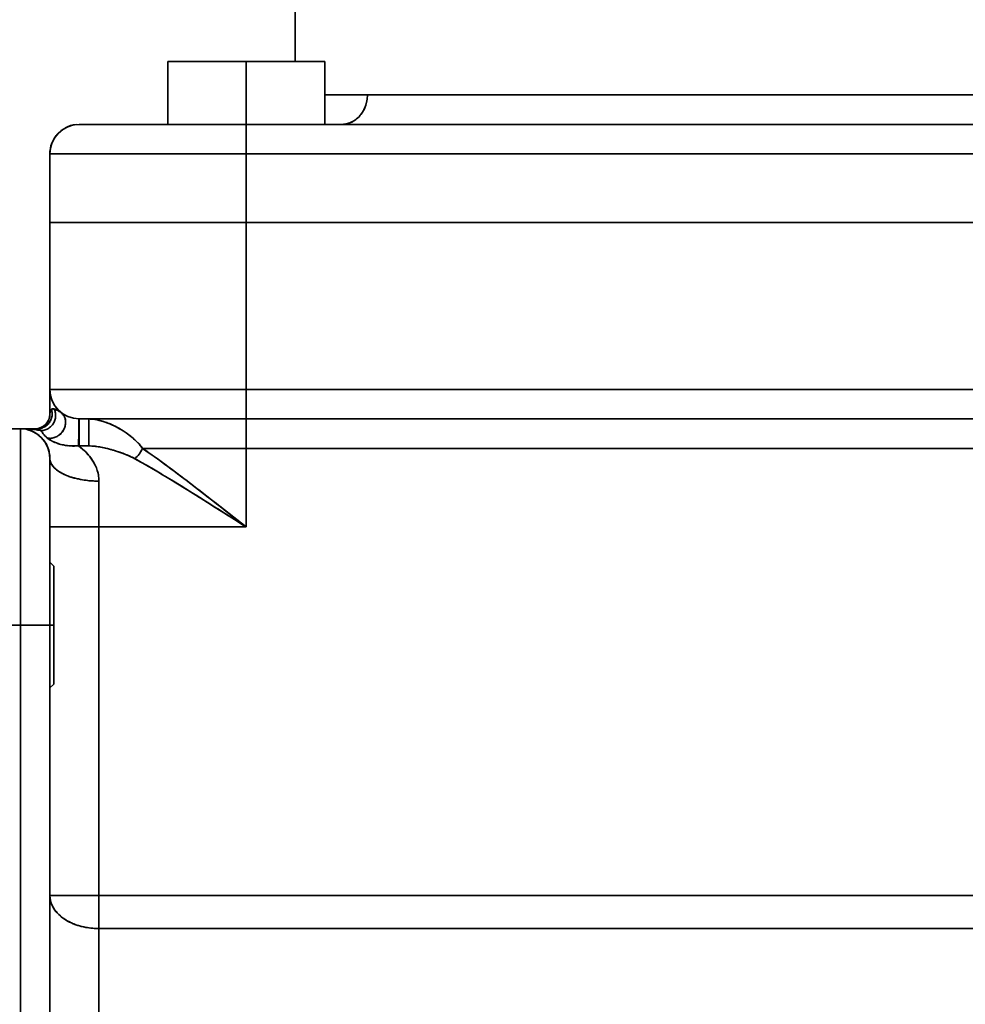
# Model space of a CAD drawing. Header units: inches. Extents: x 4160 to 5883, y 336 to 2169.
# Tile 6 of 28: x 4267 to 4363, y 1173 to 1273. Entities that reach past the tile are written whole.
import ezdxf

# ---------------------------------------------------------------- set-up
doc = ezdxf.new("R2010")
doc.units = ezdxf.units.IN
doc.header["$MEASUREMENT"] = 0

msp = doc.modelspace()

# ---------------------------------------------------------------- linework, layer by layer
at = {"color": 7, "lineweight": 35}
for p, q in [((4294.6, 1268.67), (4294.6, 1325.35)), ((4294.6, 1325.35), (4294.6, 1268.67)), ((4301.94, 1265.27), (4414.6, 1265.27)), ((4301.94, 1265.27), (4383.36, 1265.27)), ((4289.6, 1262.27), (4439.6, 1262.27)), ((4289.6, 1262.27), (4439.6, 1262.27)), ((4289.6, 1259.27), (4269.6, 1259.27)), ((4289.6, 1259.27), (4269.6, 1259.27)), ((4289.6, 1259.27), (4439.6, 1259.27)), ((4439.6, 1259.27), (4289.6, 1259.27)), ((4289.6, 1252.27), (4269.6, 1252.27)), ((4289.6, 1252.27), (4439.6, 1252.27)), ((4289.6, 1252.27), (4439.6, 1252.27)), ((4289.6, 1252.27), (4439.6, 1252.27)), ((4289.6, 1252.27), (4439.6, 1252.27)), ((4289.6, 1235.27), (4269.6, 1235.27)), ((4269.6, 1235.27), (4289.6, 1235.27)), ((4439.6, 1235.27), (4289.6, 1235.27)), ((4439.6, 1235.27), (4289.6, 1235.27)), ((4289.6, 1232.27), (4439.6, 1232.27)), ((4439.6, 1232.27), (4289.6, 1232.27)), ((4266.6, 1211.27), (4266.6, 1231.27)), ((4266.6, 1211.27), (4266.6, 1231.27)), ((4289.6, 1229.27), (4409.6, 1229.27)), ((4289.6, 1229.27), (4409.6, 1229.27)), ((4274.6, 1221.27), (4274.6, 1183.73)), ((4274.6, 1183.73), (4274.6, 1221.27)), ((4266.6, 1211.27), (4266.6, 1001.27)), ((4266.6, 1001.27), (4266.6, 1211.27)), ((4269.6, 1001.27), (4269.6, 1211.27)), ((4269.6, 1001.27), (4269.6, 1211.27)), ((4409.6, 1183.73), (4274.6, 1183.73)), ((4274.6, 1183.73), (4409.6, 1183.73)), ((4409.6, 1180.36), (4274.6, 1180.36)), ((4274.6, 1180.36), (4274.6, 1106.27)), ((4274.6, 1180.36), (4274.6, 1106.27)), ((4409.6, 1180.36), (4274.6, 1180.36))]:
    msp.add_line(p, q, dxfattribs=at)
at = {"color": 7, "lineweight": 35, "ltscale": 0.2}
for p, q in [((4281.6, 1268.67), (4289.6, 1268.67)), ((4289.6, 1268.67), (4281.6, 1268.67)), ((4281.6, 1268.67), (4289.6, 1268.67)), ((4281.6, 1268.67), (4289.6, 1268.67)), ((4289.6, 1268.67), (4281.6, 1268.67)), ((4289.6, 1268.67), (4297.6, 1268.67)), ((4297.6, 1268.67), (4289.6, 1268.67)), ((4289.6, 1268.67), (4297.6, 1268.67)), ((4289.6, 1262.27), (4297.6, 1262.27)), ((4289.6, 1262.27), (4297.6, 1262.27)), ((4289.6, 1229.27), (4289.6, 1221.27)), ((4289.6, 1221.27), (4289.6, 1229.27))]:
    msp.add_line(p, q, dxfattribs=at)
at = {"color": 7, "lineweight": 35, "ltscale": 0.160001}
for p, q in [((4281.6, 1262.27), (4281.6, 1268.67)), ((4281.6, 1268.67), (4281.6, 1262.27)), ((4281.6, 1262.27), (4281.6, 1268.67)), ((4281.6, 1262.27), (4281.6, 1268.67)), ((4281.6, 1268.67), (4281.6, 1262.27)), ((4289.6, 1268.67), (4289.6, 1262.27)), ((4289.6, 1262.27), (4289.6, 1268.67)), ((4297.6, 1262.27), (4297.6, 1268.67)), ((4297.6, 1268.67), (4297.6, 1262.27))]:
    msp.add_line(p, q, dxfattribs=at)
at = {"color": 7, "lineweight": 35, "ltscale": 0.125006}
for p, q in [((4294.6, 1268.67), (4289.6, 1268.67)), ((4289.6, 1268.67), (4294.6, 1268.67))]:
    msp.add_line(p, q, dxfattribs=at)
at = {"color": 7, "lineweight": 35, "ltscale": 0.108651}
msp.add_line((4297.6, 1265.27), (4301.94, 1265.27), dxfattribs=at)
at = {"color": 7, "lineweight": 35, "ltscale": 0.10863}
msp.add_line((4301.94, 1265.27), (4297.6, 1265.27), dxfattribs=at)
at = {"color": 7, "lineweight": 35, "ltscale": 0.425127}
msp.add_line((4272.59, 1262.27), (4289.6, 1262.27), dxfattribs=at)
at = {"color": 7, "lineweight": 35, "ltscale": 0.010137}
msp.add_line((4272.92, 1262.27), (4273.33, 1262.27), dxfattribs=at)
at = {"color": 7, "lineweight": 35, "ltscale": 0.031888}
msp.add_line((4273.33, 1262.27), (4274.61, 1262.27), dxfattribs=at)
at = {"color": 7, "lineweight": 35, "ltscale": 0.018762}
msp.add_line((4274.21, 1262.27), (4274.96, 1262.27), dxfattribs=at)
at = {"color": 7, "lineweight": 35, "ltscale": 0.011029}
msp.add_line((4274.77, 1262.27), (4274.33, 1262.27), dxfattribs=at)
at = {"color": 7, "lineweight": 35, "ltscale": 0.011131}
msp.add_line((4274.77, 1262.27), (4274.33, 1262.27), dxfattribs=at)
at = {"color": 7, "lineweight": 35, "ltscale": 0.046306}
msp.add_line((4274.61, 1262.27), (4276.46, 1262.27), dxfattribs=at)
at = {"color": 7, "lineweight": 35, "ltscale": 0.025315}
msp.add_line((4275.93, 1262.27), (4276.95, 1262.27), dxfattribs=at)
at = {"color": 7, "lineweight": 35, "ltscale": 0.01552}
msp.add_line((4276.72, 1262.27), (4276.1, 1262.27), dxfattribs=at)
at = {"color": 7, "lineweight": 35, "ltscale": 0.015656}
msp.add_line((4276.72, 1262.27), (4276.1, 1262.27), dxfattribs=at)
at = {"color": 7, "lineweight": 35, "ltscale": 0.058922}
msp.add_line((4276.46, 1262.27), (4278.81, 1262.27), dxfattribs=at)
at = {"color": 7, "lineweight": 35, "ltscale": 0.062957}
msp.add_line((4277.6, 1262.27), (4280.12, 1262.27), dxfattribs=at)
at = {"color": 7, "lineweight": 35, "ltscale": 0.04715}
msp.add_line((4279.78, 1262.27), (4277.89, 1262.27), dxfattribs=at)
at = {"color": 7, "lineweight": 35, "ltscale": 0.046853}
msp.add_line((4279.77, 1262.27), (4277.9, 1262.27), dxfattribs=at)
at = {"color": 7, "lineweight": 35, "ltscale": 0.071778}
msp.add_line((4280.18, 1262.27), (4283.05, 1262.27), dxfattribs=at)
at = {"color": 7, "lineweight": 35, "ltscale": 0.02713}
msp.add_line((4281.6, 1262.27), (4280.51, 1262.27), dxfattribs=at)
at = {"color": 7, "lineweight": 35, "ltscale": 0.027287}
msp.add_line((4281.6, 1262.27), (4280.51, 1262.27), dxfattribs=at)
at = {"color": 7, "lineweight": 35, "ltscale": 0.047416}
msp.add_line((4283.13, 1262.27), (4285.02, 1262.27), dxfattribs=at)
at = {"color": 7, "lineweight": 35, "ltscale": 0.102303}
msp.add_line((4285.47, 1262.27), (4289.56, 1262.27), dxfattribs=at)
at = {"color": 7, "lineweight": 35, "ltscale": 0.042519}
msp.add_line((4286.28, 1262.27), (4287.98, 1262.27), dxfattribs=at)
msp.add_line((4286.28, 1262.27), (4287.98, 1262.27), dxfattribs=at)
at = {"color": 7, "lineweight": 35, "ltscale": 0.041243}
msp.add_line((4286.28, 1262.27), (4287.93, 1262.27), dxfattribs=at)
at = {"color": 7, "lineweight": 35, "ltscale": 0.041677}
msp.add_line((4287.93, 1262.27), (4289.6, 1262.27), dxfattribs=at)
at = {"color": 7, "lineweight": 35, "ltscale": 0.075006}
msp.add_line((4289.6, 1262.27), (4289.6, 1259.27), dxfattribs=at)
at = {"color": 7, "lineweight": 35, "ltscale": 0.075}
for p, q in [((4289.6, 1262.27), (4289.6, 1259.27)), ((4289.6, 1232.27), (4289.6, 1235.27)), ((4289.6, 1235.27), (4289.6, 1232.27)), ((4289.6, 1232.27), (4289.6, 1229.27)), ((4289.6, 1229.27), (4289.6, 1232.27)), ((4269.6, 1211.27), (4266.6, 1211.27)), ((4269.6, 1211.27), (4266.6, 1211.27))]:
    msp.add_line(p, q, dxfattribs=at)
at = {"color": 7, "lineweight": 35, "ltscale": 0.042813}
msp.add_line((4297.6, 1262.27), (4299.31, 1262.27), dxfattribs=at)
at = {"color": 7, "lineweight": 35, "ltscale": 0.068339}
msp.add_line((4302.04, 1262.27), (4299.31, 1262.27), dxfattribs=at)
at = {"color": 7, "lineweight": 35, "ltscale": 0.077654}
msp.add_line((4305.15, 1262.27), (4302.04, 1262.27), dxfattribs=at)
at = {"color": 7, "lineweight": 35, "ltscale": 0.042257}
msp.add_line((4306.84, 1262.27), (4305.15, 1262.27), dxfattribs=at)
at = {"color": 7, "lineweight": 35, "ltscale": 0.044357}
msp.add_line((4308.62, 1262.27), (4306.84, 1262.27), dxfattribs=at)
at = {"color": 7, "lineweight": 35, "ltscale": 0.094343}
msp.add_line((4312.39, 1262.27), (4308.62, 1262.27), dxfattribs=at)
at = {"color": 7, "lineweight": 35, "ltscale": 0.050114}
msp.add_line((4314.39, 1262.27), (4312.39, 1262.27), dxfattribs=at)
at = {"color": 7, "lineweight": 35, "ltscale": 0.052034}
msp.add_line((4316.47, 1262.27), (4314.39, 1262.27), dxfattribs=at)
at = {"color": 7, "lineweight": 35, "ltscale": 0.108727}
msp.add_line((4320.82, 1262.27), (4316.47, 1262.27), dxfattribs=at)
at = {"color": 7, "lineweight": 35, "ltscale": 0.114668}
msp.add_line((4325.41, 1262.27), (4320.82, 1262.27), dxfattribs=at)
at = {"color": 7, "lineweight": 35, "ltscale": 0.119818}
msp.add_line((4330.2, 1262.27), (4325.41, 1262.27), dxfattribs=at)
at = {"color": 7, "lineweight": 35, "ltscale": 0.082453}
msp.add_line((4333.5, 1262.27), (4330.2, 1262.27), dxfattribs=at)
at = {"color": 7, "lineweight": 35, "ltscale": 0.166457}
msp.add_line((4330.2, 1262.27), (4336.86, 1262.27), dxfattribs=at)
at = {"color": 7, "lineweight": 35, "ltscale": 0.084003}
msp.add_line((4336.86, 1262.27), (4333.5, 1262.27), dxfattribs=at)
at = {"color": 7, "lineweight": 35, "ltscale": 0.085717}
msp.add_line((4340.29, 1262.27), (4336.86, 1262.27), dxfattribs=at)
at = {"color": 7, "lineweight": 35, "ltscale": 0.086292}
msp.add_line((4343.74, 1262.27), (4340.29, 1262.27), dxfattribs=at)
at = {"color": 7, "lineweight": 35, "ltscale": 0.087429}
msp.add_line((4347.24, 1262.27), (4343.74, 1262.27), dxfattribs=at)
at = {"color": 7, "lineweight": 35, "ltscale": 0.086842}
msp.add_line((4350.71, 1262.27), (4347.24, 1262.27), dxfattribs=at)
at = {"color": 7, "lineweight": 35, "ltscale": 0.171365}
msp.add_line((4357.57, 1262.27), (4350.71, 1262.27), dxfattribs=at)
at = {"color": 7, "lineweight": 35, "ltscale": 0.085617}
msp.add_line((4360.99, 1262.27), (4357.57, 1262.27), dxfattribs=at)
at = {"color": 7, "lineweight": 35, "ltscale": 0.092719}
msp.add_line((4364.7, 1262.27), (4360.99, 1262.27), dxfattribs=at)
at = {"color": 7, "lineweight": 35, "ltscale": 0.175}
for p, q in [((4269.6, 1252.27), (4269.6, 1259.27)), ((4269.6, 1252.27), (4269.6, 1259.27)), ((4269.6, 1259.27), (4269.6, 1252.27)), ((4289.6, 1252.27), (4289.6, 1259.27)), ((4289.6, 1259.27), (4289.6, 1252.27))]:
    msp.add_line(p, q, dxfattribs=at)
at = {"color": 7, "lineweight": 35, "ltscale": 0.49998}
msp.add_line((4269.6, 1252.27), (4289.6, 1252.27), dxfattribs=at)
at = {"color": 7, "lineweight": 35, "ltscale": 0.002412}
msp.add_line((4269.6, 1252.27), (4269.7, 1252.27), dxfattribs=at)
at = {"color": 7, "lineweight": 35, "ltscale": 0.424999}
for p, q in [((4269.6, 1235.27), (4269.6, 1252.27)), ((4269.6, 1252.27), (4269.6, 1235.27)), ((4269.6, 1235.27), (4269.6, 1252.27)), ((4289.6, 1235.27), (4289.6, 1252.27)), ((4289.6, 1235.27), (4289.6, 1252.27))]:
    msp.add_line(p, q, dxfattribs=at)
at = {"color": 7, "lineweight": 35, "ltscale": 0.009608}
msp.add_line((4269.6, 1252.27), (4269.98, 1252.27), dxfattribs=at)
at = {"color": 7, "lineweight": 35, "ltscale": 0.007155}
msp.add_line((4269.7, 1252.27), (4269.98, 1252.27), dxfattribs=at)
at = {"color": 7, "lineweight": 35, "ltscale": 0.011874}
msp.add_line((4269.98, 1252.27), (4270.46, 1252.27), dxfattribs=at)
at = {"color": 7, "lineweight": 35, "ltscale": 0.028452}
msp.add_line((4269.98, 1252.27), (4271.12, 1252.27), dxfattribs=at)
at = {"color": 7, "lineweight": 35, "ltscale": 0.016602}
msp.add_line((4270.46, 1252.27), (4271.12, 1252.27), dxfattribs=at)
at = {"color": 7, "lineweight": 35, "ltscale": 0.020914}
msp.add_line((4271.12, 1252.27), (4271.96, 1252.27), dxfattribs=at)
at = {"color": 7, "lineweight": 35, "ltscale": 0.046205}
msp.add_line((4271.12, 1252.27), (4272.97, 1252.27), dxfattribs=at)
at = {"color": 7, "lineweight": 35, "ltscale": 0.025096}
msp.add_line((4271.96, 1252.27), (4272.96, 1252.27), dxfattribs=at)
at = {"color": 7, "lineweight": 35, "ltscale": 0.029307}
msp.add_line((4272.96, 1252.27), (4274.13, 1252.27), dxfattribs=at)
at = {"color": 7, "lineweight": 35, "ltscale": 0.062181}
msp.add_line((4272.97, 1252.27), (4275.46, 1252.27), dxfattribs=at)
at = {"color": 7, "lineweight": 35, "ltscale": 0.032962}
msp.add_line((4274.13, 1252.27), (4275.45, 1252.27), dxfattribs=at)
at = {"color": 7, "lineweight": 35, "ltscale": 0.036152}
msp.add_line((4275.45, 1252.27), (4276.9, 1252.27), dxfattribs=at)
at = {"color": 7, "lineweight": 35, "ltscale": 0.075768}
msp.add_line((4275.46, 1252.27), (4278.49, 1252.27), dxfattribs=at)
at = {"color": 7, "lineweight": 35, "ltscale": 0.039332}
msp.add_line((4276.9, 1252.27), (4278.47, 1252.27), dxfattribs=at)
at = {"color": 7, "lineweight": 35, "ltscale": 0.042256}
msp.add_line((4278.47, 1252.27), (4280.16, 1252.27), dxfattribs=at)
at = {"color": 7, "lineweight": 35, "ltscale": 0.086444}
msp.add_line((4278.49, 1252.27), (4281.95, 1252.27), dxfattribs=at)
at = {"color": 7, "lineweight": 35, "ltscale": 0.044171}
msp.add_line((4280.16, 1252.27), (4281.93, 1252.27), dxfattribs=at)
at = {"color": 7, "lineweight": 35, "ltscale": 0.045988}
msp.add_line((4281.93, 1252.27), (4283.77, 1252.27), dxfattribs=at)
at = {"color": 7, "lineweight": 35, "ltscale": 0.093797}
msp.add_line((4281.95, 1252.27), (4285.7, 1252.27), dxfattribs=at)
at = {"color": 7, "lineweight": 35, "ltscale": 0.047792}
msp.add_line((4283.77, 1252.27), (4285.68, 1252.27), dxfattribs=at)
at = {"color": 7, "lineweight": 35, "ltscale": 0.048716}
msp.add_line((4285.68, 1252.27), (4287.63, 1252.27), dxfattribs=at)
at = {"color": 7, "lineweight": 35, "ltscale": 0.097545}
msp.add_line((4285.7, 1252.27), (4289.6, 1252.27), dxfattribs=at)
at = {"color": 7, "lineweight": 35, "ltscale": 0.049251}
msp.add_line((4287.63, 1252.27), (4289.6, 1252.27), dxfattribs=at)
at = {"color": 7, "lineweight": 35, "ltscale": 0.0625}
for p, q in [((4269.6, 1235.27), (4269.6, 1232.77)), ((4269.6, 1232.77), (4269.6, 1235.27))]:
    msp.add_line(p, q, dxfattribs=at)
at = {"color": 7, "lineweight": 35, "ltscale": 0.0197}
msp.add_line((4269.6, 1234.48), (4269.6, 1235.27), dxfattribs=at)
at = {"color": 7, "lineweight": 35, "ltscale": 0.019636}
msp.add_line((4269.6, 1233.69), (4269.6, 1234.48), dxfattribs=at)
at = {"color": 7, "lineweight": 35, "ltscale": 0.023164}
msp.add_line((4269.6, 1232.77), (4269.6, 1233.69), dxfattribs=at)
at = {"color": 7, "lineweight": 35, "ltscale": 5.7e-05}
msp.add_line((4269.6, 1232.77), (4269.6, 1232.77), dxfattribs=at)
at = {"color": 7, "lineweight": 35, "ltscale": 9.5e-05}
msp.add_line((4269.6, 1232.77), (4269.6, 1232.77), dxfattribs=at)
at = {"color": 7, "lineweight": 35, "ltscale": 0.003399}
msp.add_line((4270.52, 1233.06), (4270.64, 1232.99), dxfattribs=at)
at = {"color": 7, "lineweight": 35, "ltscale": 0.003684}
msp.add_line((4270.64, 1232.99), (4270.75, 1232.9), dxfattribs=at)
at = {"color": 7, "lineweight": 35, "ltscale": 0.000484}
msp.add_line((4269.11, 1231.49), (4269.1, 1231.48), dxfattribs=at)
at = {"color": 7, "lineweight": 35, "ltscale": 0.000318}
for p, q in [((4269.42, 1231.73), (4269.41, 1231.72)), ((4268.12, 1231.27), (4268.11, 1231.27))]:
    msp.add_line(p, q, dxfattribs=at)
at = {"color": 7, "lineweight": 35, "ltscale": 0.068478}
for p, q in [((4272.6, 1229.53), (4272.6, 1232.27)), ((4273.56, 1229.53), (4273.56, 1232.27))]:
    msp.add_line(p, q, dxfattribs=at)
at = {"color": 7, "lineweight": 35, "ltscale": 0.0375}
for p, q in [((4272.6, 1230.77), (4272.6, 1232.27)), ((4273.56, 1232.27), (4273.56, 1230.77))]:
    msp.add_line(p, q, dxfattribs=at)
at = {"color": 7, "lineweight": 35, "ltscale": 0.020795}
msp.add_line((4272.6, 1232.27), (4273.43, 1232.27), dxfattribs=at)
at = {"color": 7, "lineweight": 35, "ltscale": 0.002046}
msp.add_line((4272.68, 1232.27), (4272.6, 1232.27), dxfattribs=at)
at = {"color": 7, "lineweight": 35, "ltscale": 0.000686}
msp.add_line((4272.6, 1231.99), (4272.6, 1231.96), dxfattribs=at)
at = {"color": 7, "lineweight": 35, "ltscale": 0.000681}
msp.add_line((4272.6, 1231.99), (4272.6, 1231.96), dxfattribs=at)
at = {"color": 7, "lineweight": 35, "ltscale": 0.00612}
msp.add_line((4272.93, 1232.27), (4272.68, 1232.27), dxfattribs=at)
at = {"color": 7, "lineweight": 35, "ltscale": 0.024184}
msp.add_line((4273.89, 1232.27), (4272.93, 1232.27), dxfattribs=at)
at = {"color": 7, "lineweight": 35, "ltscale": 0.103685}
msp.add_line((4273.43, 1232.27), (4277.58, 1232.27), dxfattribs=at)
at = {"color": 7, "lineweight": 35, "ltscale": 0.039275}
msp.add_line((4275.46, 1232.27), (4273.89, 1232.27), dxfattribs=at)
at = {"color": 7, "lineweight": 35, "ltscale": 0.052854}
msp.add_line((4277.58, 1232.27), (4275.46, 1232.27), dxfattribs=at)
at = {"color": 7, "lineweight": 35, "ltscale": 0.30052}
msp.add_line((4277.58, 1232.27), (4289.6, 1232.27), dxfattribs=at)
at = {"color": 7, "lineweight": 35, "ltscale": 0.042326}
msp.add_line((4279.27, 1232.27), (4277.58, 1232.27), dxfattribs=at)
at = {"color": 7, "lineweight": 35, "ltscale": 0.043248}
msp.add_line((4281, 1232.27), (4279.27, 1232.27), dxfattribs=at)
at = {"color": 7, "lineweight": 35, "ltscale": 0.042664}
msp.add_line((4282.71, 1232.27), (4281, 1232.27), dxfattribs=at)
at = {"color": 7, "lineweight": 35, "ltscale": 0.04089}
msp.add_line((4284.34, 1232.27), (4282.71, 1232.27), dxfattribs=at)
at = {"color": 7, "lineweight": 35, "ltscale": 0.073115}
msp.add_line((4287.27, 1232.27), (4284.34, 1232.27), dxfattribs=at)
at = {"color": 7, "lineweight": 35, "ltscale": 0.058278}
msp.add_line((4289.6, 1232.27), (4287.27, 1232.27), dxfattribs=at)
at = {"color": 7, "lineweight": 35, "ltscale": 0.425}
for p, q in [((4266.6, 1231.27), (4249.6, 1231.27)), ((4249.6, 1231.27), (4266.6, 1231.27)), ((4249.6, 1231.27), (4266.6, 1231.27)), ((4266.6, 1211.27), (4249.6, 1211.27)), ((4266.6, 1211.27), (4249.6, 1211.27))]:
    msp.add_line(p, q, dxfattribs=at)
at = {"color": 7, "lineweight": 35, "ltscale": 0.000611}
msp.add_line((4266.62, 1231.27), (4266.6, 1231.27), dxfattribs=at)
at = {"color": 7, "lineweight": 35, "ltscale": 0.001276}
msp.add_line((4266.6, 1231.27), (4266.65, 1231.27), dxfattribs=at)
at = {"color": 7, "lineweight": 35, "ltscale": 0.04345}
for p, q in [((4268.34, 1231.27), (4266.6, 1231.27)), ((4266.6, 1231.27), (4268.34, 1231.27))]:
    msp.add_line(p, q, dxfattribs=at)
at = {"color": 7, "lineweight": 35, "ltscale": 0.03792}
msp.add_line((4266.6, 1231.27), (4268.12, 1231.27), dxfattribs=at)
at = {"color": 7, "lineweight": 35, "ltscale": 0.000327}
msp.add_line((4266.6, 1231.27), (4266.61, 1231.27), dxfattribs=at)
at = {"color": 7, "lineweight": 35, "ltscale": 0.00595}
msp.add_line((4268.34, 1231.27), (4268.1, 1231.27), dxfattribs=at)
at = {"color": 7, "lineweight": 35, "ltscale": 0.000565}
msp.add_line((4268.12, 1231.27), (4268.1, 1231.27), dxfattribs=at)
at = {"color": 7, "lineweight": 35, "ltscale": 0.000452}
msp.add_line((4268.12, 1231.27), (4268.1, 1231.27), dxfattribs=at)
at = {"color": 7, "lineweight": 35, "ltscale": 0.002144}
msp.add_line((4268.34, 1231.14), (4268.43, 1231.13), dxfattribs=at)
at = {"color": 7, "lineweight": 35, "ltscale": 0.002056}
msp.add_line((4269.04, 1230.62), (4268.98, 1230.68), dxfattribs=at)
at = {"color": 7, "lineweight": 35, "ltscale": 0.002973}
msp.add_line((4269, 1230.67), (4269.08, 1230.58), dxfattribs=at)
at = {"color": 7, "lineweight": 35, "ltscale": 0.003939}
msp.add_line((4269.21, 1230.45), (4269.09, 1230.56), dxfattribs=at)
at = {"color": 7, "lineweight": 35, "ltscale": 0.030978}
for p, q in [((4272.6, 1229.53), (4272.6, 1230.77)), ((4273.56, 1230.77), (4273.56, 1229.53))]:
    msp.add_line(p, q, dxfattribs=at)
at = {"color": 7, "lineweight": 35, "ltscale": 0.002901}
msp.add_line((4276.91, 1231.15), (4276.81, 1231.21), dxfattribs=at)
at = {"color": 7, "lineweight": 35, "ltscale": 0.000132}
msp.add_line((4269.51, 1230.2), (4269.51, 1230.2), dxfattribs=at)
at = {"color": 7, "lineweight": 35, "ltscale": 0.002265}
for p, q in [((4272.51, 1229.53), (4272.6, 1229.53)), ((4272.6, 1229.53), (4272.51, 1229.53))]:
    msp.add_line(p, q, dxfattribs=at)
at = {"color": 7, "lineweight": 35, "ltscale": 0.023919}
msp.add_line((4273.56, 1229.53), (4272.6, 1229.53), dxfattribs=at)
msp.add_line((4273.56, 1229.53), (4272.6, 1229.53), dxfattribs=at)
at = {"color": 7, "lineweight": 35, "ltscale": 0.002614}
msp.add_line((4269.45, 1229.19), (4269.48, 1229.09), dxfattribs=at)
at = {"color": 7, "lineweight": 35, "ltscale": 0.263902}
msp.add_line((4289.6, 1229.27), (4279.04, 1229.27), dxfattribs=at)
msp.add_line((4289.6, 1229.27), (4279.04, 1229.27), dxfattribs=at)
at = {"color": 7, "lineweight": 35, "ltscale": 0.424997}
msp.add_line((4269.6, 1228.27), (4269.6, 1211.27), dxfattribs=at)
at = {"color": 7, "lineweight": 35, "ltscale": 0.007095}
msp.add_line((4269.6, 1227.98), (4269.6, 1228.27), dxfattribs=at)
at = {"color": 7, "lineweight": 35, "ltscale": 0.022745}
msp.add_line((4269.6, 1227.07), (4269.6, 1227.98), dxfattribs=at)
at = {"color": 7, "lineweight": 35, "ltscale": 0.017639}
msp.add_line((4269.6, 1226.37), (4269.6, 1227.07), dxfattribs=at)
at = {"color": 7, "lineweight": 35, "ltscale": 0.021798}
msp.add_line((4269.6, 1225.5), (4269.6, 1226.37), dxfattribs=at)
at = {"color": 7, "lineweight": 35, "ltscale": 0.025773}
msp.add_line((4269.6, 1224.46), (4269.6, 1225.5), dxfattribs=at)
at = {"color": 7, "lineweight": 35, "ltscale": 0.000353}
msp.add_line((4271.82, 1226.33), (4271.84, 1226.32), dxfattribs=at)
at = {"color": 7, "lineweight": 35, "ltscale": 0.116666}
for p, q in [((4274.6, 1225.93), (4274.6, 1221.27)), ((4274.6, 1221.27), (4274.6, 1225.93))]:
    msp.add_line(p, q, dxfattribs=at)
at = {"color": 7, "lineweight": 35, "ltscale": 0.02943}
msp.add_line((4269.6, 1223.29), (4269.6, 1224.46), dxfattribs=at)
at = {"color": 7, "lineweight": 35, "ltscale": 0.029548}
msp.add_line((4284.84, 1224.28), (4283.84, 1224.9), dxfattribs=at)
at = {"color": 7, "lineweight": 35, "ltscale": 0.032644}
msp.add_line((4269.6, 1221.98), (4269.6, 1223.29), dxfattribs=at)
at = {"color": 7, "lineweight": 35, "ltscale": 0.085471}
msp.add_line((4286.91, 1223.38), (4289.6, 1221.27), dxfattribs=at)
at = {"color": 7, "lineweight": 35, "ltscale": 0.035312}
msp.add_line((4269.6, 1220.57), (4269.6, 1221.98), dxfattribs=at)
at = {"color": 7, "lineweight": 35, "ltscale": 0.024868}
msp.add_line((4289.6, 1221.27), (4288.82, 1221.88), dxfattribs=at)
at = {"color": 7, "lineweight": 35, "ltscale": 0.125}
for p, q in [((4269.6, 1221.27), (4274.6, 1221.27)), ((4269.6, 1221.27), (4274.6, 1221.27)), ((4274.6, 1183.73), (4269.6, 1183.73))]:
    msp.add_line(p, q, dxfattribs=at)
at = {"color": 7, "lineweight": 35, "ltscale": 0.037364}
msp.add_line((4269.6, 1219.07), (4269.6, 1220.57), dxfattribs=at)
at = {"color": 7, "lineweight": 35, "ltscale": 0.375}
for p, q in [((4289.6, 1221.27), (4274.6, 1221.27)), ((4274.6, 1221.27), (4289.6, 1221.27))]:
    msp.add_line(p, q, dxfattribs=at)
at = {"color": 7, "lineweight": 35, "ltscale": 0.03876}
msp.add_line((4269.6, 1217.52), (4269.6, 1219.07), dxfattribs=at)
at = {"color": 7, "lineweight": 35, "ltscale": 0.014142}
for p, q in [((4269.6, 1217.67), (4270, 1217.27)), ((4269.6, 1204.87), (4270, 1205.27))]:
    msp.add_line(p, q, dxfattribs=at)
at = {"color": 7, "lineweight": 35, "ltscale": 0.079106}
msp.add_line((4269.6, 1214.36), (4269.6, 1217.52), dxfattribs=at)
at = {"color": 7, "lineweight": 35, "ltscale": 0.15}
for p, q in [((4270, 1211.27), (4270, 1217.27)), ((4270, 1205.27), (4270, 1211.27))]:
    msp.add_line(p, q, dxfattribs=at)
at = {"color": 7, "lineweight": 35, "ltscale": 0.002882}
for p, q in [((4270, 1217.27), (4270, 1217.15)), ((4270, 1205.38), (4270, 1205.27))]:
    msp.add_line(p, q, dxfattribs=at)
at = {"color": 7, "lineweight": 35, "ltscale": 0.008536}
for p, q in [((4270, 1217.15), (4270, 1216.81)), ((4270, 1205.72), (4270, 1205.38))]:
    msp.add_line(p, q, dxfattribs=at)
at = {"color": 7, "lineweight": 35, "ltscale": 0.013862}
for p, q in [((4270, 1216.81), (4270, 1216.26)), ((4270, 1206.28), (4270, 1205.72))]:
    msp.add_line(p, q, dxfattribs=at)
at = {"color": 7, "lineweight": 35, "ltscale": 0.018654}
for p, q in [((4270, 1216.26), (4270, 1215.51)), ((4270, 1207.02), (4270, 1206.28))]:
    msp.add_line(p, q, dxfattribs=at)
at = {"color": 7, "lineweight": 35, "ltscale": 0.022731}
for p, q in [((4270, 1215.51), (4270, 1214.6)), ((4270, 1207.93), (4270, 1207.02))]:
    msp.add_line(p, q, dxfattribs=at)
at = {"color": 7, "lineweight": 35, "ltscale": 0.025932}
for p, q in [((4270, 1214.6), (4270, 1213.56)), ((4270, 1208.97), (4270, 1207.93))]:
    msp.add_line(p, q, dxfattribs=at)
at = {"color": 7, "lineweight": 35, "ltscale": 0.077334}
msp.add_line((4269.6, 1211.27), (4269.6, 1214.36), dxfattribs=at)
at = {"color": 7, "lineweight": 35, "ltscale": 0.028139}
for p, q in [((4270, 1213.56), (4270, 1212.44)), ((4270, 1210.1), (4270, 1208.97))]:
    msp.add_line(p, q, dxfattribs=at)
at = {"color": 7, "lineweight": 35, "ltscale": 0.029263}
for p, q in [((4270, 1212.44), (4270, 1211.27)), ((4270, 1211.27), (4270, 1210.1))]:
    msp.add_line(p, q, dxfattribs=at)
at = {"color": 7, "lineweight": 35, "ltscale": 0.01}
for p, q in [((4269.6, 1211.27), (4270, 1211.27)), ((4270, 1211.27), (4269.6, 1211.27))]:
    msp.add_line(p, q, dxfattribs=at)
at = {"color": 7, "lineweight": 35, "ltscale": 0.009515}
msp.add_line((4269.6, 1183.73), (4269.98, 1183.73), dxfattribs=at)
at = {"color": 7, "lineweight": 35, "ltscale": 0.115485}
msp.add_line((4269.98, 1183.73), (4274.6, 1183.73), dxfattribs=at)
at = {"color": 7, "lineweight": 35, "ltscale": 0.084196}
for p, q in [((4274.6, 1183.73), (4274.6, 1180.36)), ((4274.6, 1180.36), (4274.6, 1183.73))]:
    msp.add_line(p, q, dxfattribs=at)
at = {"color": 7, "lineweight": 35}
for points in [[(4299.31, 1262.27), (4299.44, 1262.27), (4299.57, 1262.28), (4299.7, 1262.3), (4299.83, 1262.33), (4299.97, 1262.36), (4300.1, 1262.4), (4300.16, 1262.43), (4300.23, 1262.45), (4300.29, 1262.48), (4300.35, 1262.51), (4300.42, 1262.54), (4300.48, 1262.58), (4300.56, 1262.63), (4300.64, 1262.68), (4300.72, 1262.73), (4300.78, 1262.78), (4300.84, 1262.82), (4300.94, 1262.91), (4301.03, 1263), (4301.13, 1263.09), (4301.21, 1263.19), (4301.3, 1263.3), (4301.38, 1263.41), (4301.45, 1263.52), (4301.49, 1263.59), (4301.53, 1263.66), (4301.57, 1263.73), (4301.61, 1263.8), (4301.67, 1263.94), (4301.73, 1264.09), (4301.78, 1264.23), (4301.83, 1264.38), (4301.86, 1264.53), (4301.89, 1264.68), (4301.92, 1264.83), (4301.93, 1264.97), (4301.94, 1265.12), (4301.94, 1265.27)], [(4299.31, 1262.27), (4299.43, 1262.27), (4299.55, 1262.28), (4299.67, 1262.3), (4299.79, 1262.32), (4299.91, 1262.35), (4300.03, 1262.38), (4300.15, 1262.42), (4300.26, 1262.47), (4300.36, 1262.52), (4300.46, 1262.57), (4300.55, 1262.62), (4300.64, 1262.68), (4300.7, 1262.72), (4300.76, 1262.76), (4300.87, 1262.85), (4300.98, 1262.95), (4301.09, 1263.05), (4301.18, 1263.16), (4301.28, 1263.27), (4301.36, 1263.39), (4301.44, 1263.51), (4301.52, 1263.63), (4301.59, 1263.76), (4301.63, 1263.85), (4301.68, 1263.95), (4301.72, 1264.06), (4301.75, 1264.13), (4301.77, 1264.21), (4301.82, 1264.36), (4301.86, 1264.51), (4301.89, 1264.67), (4301.91, 1264.82), (4301.93, 1264.97), (4301.94, 1265.12), (4301.94, 1265.27)], [(4269.76, 1233.22), (4269.79, 1233.12), (4269.81, 1233.01), (4269.82, 1232.91), (4269.83, 1232.8), (4269.83, 1232.7), (4269.82, 1232.59), (4269.8, 1232.49), (4269.78, 1232.38), (4269.75, 1232.28), (4269.71, 1232.18), (4269.66, 1232.08), (4269.61, 1231.99), (4269.56, 1231.9), (4269.49, 1231.82), (4269.42, 1231.74), (4269.35, 1231.66), (4269.27, 1231.59), (4269.18, 1231.53), (4269.09, 1231.47), (4269, 1231.42), (4268.9, 1231.38), (4268.8, 1231.34), (4268.7, 1231.31), (4268.6, 1231.29), (4268.51, 1231.28), (4268.42, 1231.27), (4268.34, 1231.27)], [(4269.76, 1233.22), (4269.79, 1233.12), (4269.81, 1233.01), (4269.82, 1232.91), (4269.83, 1232.8), (4269.83, 1232.7), (4269.82, 1232.59), (4269.8, 1232.49), (4269.78, 1232.38), (4269.75, 1232.28), (4269.71, 1232.18), (4269.66, 1232.08), (4269.61, 1231.99), (4269.55, 1231.9), (4269.49, 1231.82), (4269.42, 1231.74), (4269.35, 1231.66), (4269.26, 1231.59), (4269.18, 1231.53), (4269.09, 1231.47), (4269, 1231.42), (4268.9, 1231.38), (4268.8, 1231.34), (4268.7, 1231.31), (4268.6, 1231.29), (4268.51, 1231.28), (4268.42, 1231.27), (4268.34, 1231.27)], [(4268.73, 1231.07), (4268.83, 1231.08), (4268.93, 1231.1), (4269.03, 1231.12), (4269.13, 1231.15), (4269.22, 1231.18), (4269.32, 1231.23), (4269.41, 1231.27), (4269.49, 1231.33), (4269.58, 1231.39), (4269.66, 1231.45), (4269.73, 1231.52), (4269.8, 1231.6), (4269.87, 1231.68), (4269.93, 1231.76), (4269.98, 1231.85), (4270.03, 1231.94), (4270.07, 1232.04), (4270.11, 1232.13), (4270.14, 1232.23), (4270.16, 1232.33), (4270.18, 1232.43), (4270.19, 1232.53), (4270.19, 1232.63), (4270.18, 1232.74), (4270.17, 1232.84), (4270.15, 1232.93), (4270.13, 1233.03), (4270.1, 1233.12), (4270.06, 1233.21), (4270.02, 1233.29)], [(4268.73, 1231.07), (4268.83, 1231.08), (4268.93, 1231.1), (4269.03, 1231.12), (4269.13, 1231.15), (4269.23, 1231.18), (4269.32, 1231.23), (4269.41, 1231.27), (4269.49, 1231.33), (4269.58, 1231.39), (4269.66, 1231.45), (4269.73, 1231.52), (4269.8, 1231.6), (4269.87, 1231.68), (4269.93, 1231.76), (4269.98, 1231.85), (4270.03, 1231.94), (4270.07, 1232.04), (4270.11, 1232.13), (4270.14, 1232.23), (4270.16, 1232.33), (4270.18, 1232.43), (4270.19, 1232.54), (4270.19, 1232.64), (4270.18, 1232.74), (4270.17, 1232.84), (4270.15, 1232.94), (4270.13, 1233.04), (4270.1, 1233.12), (4270.06, 1233.21), (4270.02, 1233.29)], [(4270.76, 1232.9), (4270.83, 1232.84), (4270.89, 1232.78), (4270.95, 1232.71), (4271, 1232.63), (4271.05, 1232.56), (4271.09, 1232.47), (4271.12, 1232.39), (4271.15, 1232.3), (4271.18, 1232.21), (4271.19, 1232.11), (4271.2, 1232.02), (4271.2, 1231.92), (4271.2, 1231.82), (4271.19, 1231.72), (4271.17, 1231.63), (4271.15, 1231.53), (4271.12, 1231.43), (4271.08, 1231.33), (4271.04, 1231.24), (4270.99, 1231.15), (4270.94, 1231.06), (4270.88, 1230.97), (4270.81, 1230.89), (4270.74, 1230.81), (4270.67, 1230.74), (4270.59, 1230.67), (4270.51, 1230.6), (4270.42, 1230.54), (4270.34, 1230.49), (4270.25, 1230.44), (4270.15, 1230.4), (4270.06, 1230.36), (4269.95, 1230.33), (4269.85, 1230.31), (4269.8, 1230.3), (4269.75, 1230.3), (4269.67, 1230.29), (4269.58, 1230.29), (4269.5, 1230.3), (4269.42, 1230.31), (4269.34, 1230.33)], [(4270.76, 1232.9), (4270.83, 1232.84), (4270.89, 1232.77), (4270.95, 1232.71), (4271, 1232.63), (4271.05, 1232.55), (4271.09, 1232.47), (4271.13, 1232.39), (4271.15, 1232.3), (4271.17, 1232.22), (4271.19, 1232.13), (4271.2, 1232.04), (4271.2, 1231.95), (4271.2, 1231.86), (4271.2, 1231.79), (4271.19, 1231.71), (4271.17, 1231.64), (4271.16, 1231.58), (4271.15, 1231.53), (4271.12, 1231.43), (4271.08, 1231.33), (4271.04, 1231.24), (4270.99, 1231.14), (4270.93, 1231.05), (4270.87, 1230.97), (4270.81, 1230.89), (4270.74, 1230.81), (4270.67, 1230.73), (4270.59, 1230.66), (4270.51, 1230.6), (4270.42, 1230.54), (4270.33, 1230.49), (4270.24, 1230.44), (4270.15, 1230.4), (4270.05, 1230.36), (4269.95, 1230.33), (4269.85, 1230.31), (4269.75, 1230.3), (4269.69, 1230.29), (4269.64, 1230.29), (4269.59, 1230.29), (4269.54, 1230.3), (4269.47, 1230.3), (4269.41, 1230.31), (4269.34, 1230.33)], [(4269.6, 1232.77), (4269.6, 1232.8), (4269.6, 1232.84), (4269.61, 1232.89), (4269.62, 1232.94), (4269.64, 1232.99), (4269.65, 1233.02), (4269.67, 1233.06), (4269.71, 1233.14), (4269.76, 1233.22)], [(4269.6, 1232.77), (4269.6, 1232.8), (4269.6, 1232.84), (4269.61, 1232.87), (4269.62, 1232.91), (4269.64, 1232.98), (4269.66, 1233.05), (4269.68, 1233.09), (4269.7, 1233.13), (4269.73, 1233.18), (4269.76, 1233.22)], [(4269.76, 1233.22), (4269.78, 1233.25), (4269.81, 1233.28), (4269.83, 1233.29), (4269.84, 1233.29), (4269.86, 1233.3), (4269.88, 1233.3), (4269.9, 1233.31), (4269.92, 1233.31), (4269.97, 1233.3), (4270.02, 1233.29)], [(4270.02, 1233.29), (4269.99, 1233.3), (4269.96, 1233.3), (4269.93, 1233.31), (4269.89, 1233.31), (4269.86, 1233.3), (4269.83, 1233.29), (4269.81, 1233.27), (4269.78, 1233.25), (4269.76, 1233.22)], [(4270.02, 1233.29), (4270.09, 1233.27), (4270.14, 1233.25), (4270.2, 1233.23), (4270.3, 1233.19), (4270.4, 1233.14), (4270.48, 1233.09), (4270.56, 1233.04), (4270.65, 1232.98), (4270.75, 1232.9)], [(4272.54, 1232.27), (4272.54, 1232.27), (4272.54, 1232.27), (4272.54, 1232.27), (4272.54, 1232.26), (4272.54, 1232.25), (4272.55, 1232.23), (4272.55, 1232.14), (4272.56, 1232.03), (4272.56, 1231.89), (4272.56, 1231.65), (4272.56, 1231.38), (4272.55, 1230.89), (4272.54, 1230.4), (4272.53, 1230.08), (4272.52, 1229.78), (4272.51, 1229.53)], [(4272.51, 1229.53), (4272.52, 1229.75), (4272.53, 1230.01), (4272.54, 1230.28), (4272.55, 1230.57), (4272.56, 1231.18), (4272.56, 1231.47), (4272.56, 1231.75), (4272.56, 1231.99), (4272.56, 1232.09), (4272.55, 1232.17), (4272.55, 1232.23), (4272.54, 1232.25), (4272.54, 1232.26), (4272.54, 1232.27), (4272.54, 1232.27), (4272.54, 1232.27), (4272.54, 1232.27)], [(4273.56, 1232.27), (4273.64, 1232.27), (4273.73, 1232.26), (4273.9, 1232.25), (4274.07, 1232.23), (4274.24, 1232.21), (4274.39, 1232.18), (4274.54, 1232.15), (4274.69, 1232.11), (4274.8, 1232.08), (4274.91, 1232.05), (4275.07, 1232), (4275.23, 1231.95), (4275.39, 1231.89), (4275.51, 1231.85), (4275.63, 1231.8), (4275.86, 1231.7), (4276.08, 1231.6), (4276.31, 1231.49), (4276.53, 1231.37), (4276.74, 1231.25), (4276.95, 1231.12), (4277.16, 1230.99), (4277.36, 1230.85), (4277.56, 1230.71), (4277.76, 1230.56), (4277.94, 1230.42), (4278.11, 1230.27), (4278.28, 1230.12), (4278.44, 1229.96), (4278.53, 1229.87), (4278.61, 1229.79), (4278.68, 1229.71), (4278.76, 1229.62), (4278.86, 1229.51), (4278.95, 1229.39), (4279.04, 1229.27)], [(4268.34, 1231.27), (4268.36, 1231.27), (4268.38, 1231.26), (4268.41, 1231.25), (4268.44, 1231.24), (4268.5, 1231.22), (4268.57, 1231.18), (4268.65, 1231.13), (4268.73, 1231.07)], [(4268.73, 1231.07), (4268.62, 1231.15), (4268.56, 1231.18), (4268.5, 1231.22), (4268.44, 1231.24), (4268.41, 1231.25), (4268.39, 1231.26), (4268.36, 1231.27), (4268.34, 1231.27)], [(4269.34, 1230.33), (4269.28, 1230.38), (4269.21, 1230.44), (4269.11, 1230.55), (4269.01, 1230.65), (4268.93, 1230.74), (4268.87, 1230.83), (4268.84, 1230.87), (4268.81, 1230.92), (4268.79, 1230.96), (4268.77, 1231), (4268.73, 1231.07)], [(4269.34, 1230.33), (4269.42, 1230.26), (4269.5, 1230.2), (4269.6, 1230.14), (4269.72, 1230.07), (4269.83, 1230.01), (4269.97, 1229.94), (4270.12, 1229.88), (4270.28, 1229.82), (4270.43, 1229.76), (4270.59, 1229.71), (4270.75, 1229.67), (4270.94, 1229.63), (4271.13, 1229.59), (4271.32, 1229.56), (4271.52, 1229.54), (4271.71, 1229.52), (4271.91, 1229.51), (4272.11, 1229.51), (4272.31, 1229.52), (4272.51, 1229.53)], [(4274.6, 1225.93), (4274.59, 1226.1), (4274.58, 1226.26), (4274.57, 1226.42), (4274.54, 1226.58), (4274.51, 1226.73), (4274.47, 1226.88), (4274.43, 1227.02), (4274.39, 1227.15), (4274.34, 1227.28), (4274.29, 1227.41), (4274.25, 1227.49), (4274.21, 1227.57), (4274.13, 1227.73), (4274.05, 1227.88), (4273.96, 1228.03), (4273.86, 1228.17), (4273.77, 1228.3), (4273.66, 1228.43), (4273.6, 1228.51), (4273.54, 1228.59), (4273.47, 1228.67), (4273.39, 1228.75), (4273.25, 1228.9), (4273.1, 1229.04), (4272.96, 1229.17), (4272.81, 1229.29), (4272.66, 1229.41), (4272.51, 1229.53)], [(4278.25, 1228.22), (4278.09, 1228.31), (4277.92, 1228.39), (4277.75, 1228.47), (4277.62, 1228.53), (4277.49, 1228.58), (4277.23, 1228.69), (4276.96, 1228.79), (4276.66, 1228.89), (4276.37, 1228.99), (4276.07, 1229.08), (4275.77, 1229.16), (4275.46, 1229.24), (4275.16, 1229.31), (4275, 1229.35), (4274.84, 1229.38), (4274.69, 1229.41), (4274.54, 1229.43), (4274.29, 1229.47), (4274.17, 1229.49), (4274.04, 1229.5), (4273.88, 1229.51), (4273.72, 1229.52), (4273.56, 1229.53)], [(4274.78, 1229.39), (4274.51, 1229.44), (4274.38, 1229.46), (4274.25, 1229.48), (4274.07, 1229.5), (4273.89, 1229.51), (4273.72, 1229.52), (4273.56, 1229.53)], [(4289.6, 1221.27), (4287.71, 1222.75), (4286.77, 1223.48), (4286.07, 1224.03), (4285.36, 1224.58), (4284.43, 1225.3), (4283.49, 1226.02), (4283.02, 1226.38), (4282.55, 1226.73), (4282.09, 1227.07), (4281.62, 1227.42), (4281.21, 1227.72), (4280.79, 1228.02), (4280.21, 1228.45), (4279.63, 1228.86), (4279.04, 1229.27)], [(4269.6, 1228.27), (4269.6, 1228.18), (4269.61, 1228.1), (4269.63, 1228.01), (4269.65, 1227.93), (4269.68, 1227.84), (4269.71, 1227.78), (4269.74, 1227.71), (4269.78, 1227.64), (4269.81, 1227.59), (4269.84, 1227.55), (4269.89, 1227.48), (4269.95, 1227.41), (4270.01, 1227.34), (4270.05, 1227.3), (4270.1, 1227.25), (4270.2, 1227.16), (4270.31, 1227.07), (4270.42, 1226.99), (4270.49, 1226.94), (4270.56, 1226.89), (4270.63, 1226.85), (4270.71, 1226.8), (4270.86, 1226.71), (4271.02, 1226.64), (4271.16, 1226.57), (4271.29, 1226.52), (4271.43, 1226.46), (4271.54, 1226.42), (4271.65, 1226.38), (4271.87, 1226.31), (4272.09, 1226.25), (4272.31, 1226.19), (4272.51, 1226.15), (4272.72, 1226.1), (4272.93, 1226.07), (4273.14, 1226.04), (4273.28, 1226.02), (4273.42, 1226), (4273.56, 1225.98), (4273.7, 1225.97), (4273.93, 1225.95), (4274.15, 1225.94), (4274.37, 1225.94), (4274.6, 1225.93)], [(4274.6, 1225.93), (4274.32, 1225.94), (4274.04, 1225.95), (4273.76, 1225.97), (4273.62, 1225.98), (4273.48, 1225.99), (4273.29, 1226.02), (4273.1, 1226.04), (4272.91, 1226.07), (4272.66, 1226.12), (4272.42, 1226.17), (4272.18, 1226.23), (4272.06, 1226.26), (4271.94, 1226.29), (4271.75, 1226.35), (4271.57, 1226.41), (4271.39, 1226.48), (4271.22, 1226.55), (4271.05, 1226.62), (4270.89, 1226.7), (4270.73, 1226.79), (4270.65, 1226.83), (4270.58, 1226.88), (4270.48, 1226.94), (4270.39, 1227.01), (4270.3, 1227.07), (4270.2, 1227.16), (4270.1, 1227.25), (4270.01, 1227.34), (4269.93, 1227.43), (4269.86, 1227.52), (4269.8, 1227.61), (4269.74, 1227.71), (4269.7, 1227.8), (4269.66, 1227.89), (4269.63, 1227.99), (4269.61, 1228.08), (4269.6, 1228.17), (4269.6, 1228.27)], [(4278.25, 1228.22), (4278.88, 1227.87), (4279.5, 1227.51), (4280.13, 1227.15), (4280.6, 1226.87), (4281.07, 1226.59), (4281.54, 1226.31), (4282.01, 1226.02), (4282.97, 1225.44), (4283.93, 1224.84), (4284.89, 1224.25), (4285.67, 1223.76), (4286.45, 1223.26), (4287.5, 1222.6), (4289.6, 1221.27)], [(4271.65, 1181.01), (4271.8, 1180.93), (4271.9, 1180.89), (4272.05, 1180.83), (4272.25, 1180.75), (4272.36, 1180.72), (4272.46, 1180.68), (4272.63, 1180.63), (4272.8, 1180.58), (4272.98, 1180.54), (4273.16, 1180.5), (4273.35, 1180.46), (4273.56, 1180.43), (4273.76, 1180.41), (4273.97, 1180.39), (4274.18, 1180.37), (4274.39, 1180.36), (4274.6, 1180.36)]]:
    msp.add_lwpolyline(points, dxfattribs=at)
for centre, radius, start, end in [((4272.6, 1259.27), 3, 90.0998, 179.997), ((4272.6, 1259.27), 3, 96.3262, 179.9994), ((4272.6, 1259.27), 3, 99.7178, 118.1921), ((4272.6, 1259.27), 3, 133.3156, 144.6587), ((4272.6, 1259.27), 3, 159.0598, 180), ((4272.6, 1235.27), 3, 180, 270), ((4272.6, 1235.27), 3, 180, 270), ((4268.1, 1232.77), 1.5, 270, 360), ((4268.1, 1232.77), 1.5, 270, 0), ((4268.09, 1232.77), 1.51, 342.7759, 0.0203), ((4268.09, 1232.77), 1.51, 345.3162, 359.9556), ((4269.47, 1231.39), 1.98, 64.5208, 73.8506), ((4269.48, 1231.42), 1.95, 64.4805, 73.9129), ((4269.47, 1231.4), 1.97, 57.5606, 64.2569), ((4268.08, 1232.78), 1.52, 307.605, 333.8667), ((4268.08, 1232.78), 1.52, 307.6463, 333.7276), ((4273.51, 1227.9), 4.37, 78.1908, 89.4661), ((4273.13, 1225.91), 6.39, 70.8876, 78.4408), ((4272.61, 1224.38), 8.01, 65.1216, 70.9964), ((4272.3, 1223.66), 8.8, 59.9757, 67.9555), ((4272.23, 1223.53), 8.94, 60.0518, 65.1909), ((4266.61, 1219.48), 11.78, 79.6099, 90.0476), ((4266.6, 1228.27), 3, 359.9977, 89.9999), ((4266.6, 1228.27), 3, 0, 90), ((4266.6, 1219.31), 11.95, 84.8622, 90.0042), ((4266.63, 1219.67), 11.6, 79.5663, 84.8715), ((4268.1, 1232.77), 1.51, 270.0512, 297.226), ((4268.1, 1232.77), 1.51, 270.9287, 297.0074), ((4269.67, 1231.44), 1.01, 201.2187, 210.4716), ((4270.08, 1231.69), 1.49, 210.7185, 218.6884), ((4270.99, 1232.41), 2.65, 218.6187, 224.2555), ((4272.13, 1223.34), 9.16, 58.0159, 60.1165), ((4272.09, 1223.28), 9.23, 55.1801, 57.9861), ((4272.4, 1223.71), 8.7, 50.0692, 55.1955), ((4266.61, 1228.27), 2.99, 13.1056, 29.762), ((4272.07, 1233.44), 4.15, 226.2253, 228.7745), ((4270.79, 1232.06), 2.26, 230.128, 242.4976), ((4271.07, 1232.51), 2.79, 235.9542, 241.7135), ((4271.57, 1233.45), 3.85, 241.6892, 247.1447), ((4271.84, 1234.07), 4.53, 247.1057, 252.5287), ((4272, 1234.61), 5.1, 252.6072, 263.5082), ((4272.02, 1234.71), 5.2, 257.0675, 262.554), ((4272.07, 1235.17), 5.65, 263.484, 274.467), ((4273.24, 1224.72), 7.38, 44.079, 50.0813), ((4274.54, 1225.97), 5.59, 36.2244, 44.1598), ((4272.16, 1215.79), 13.85, 73.9002, 79.1166), ((4272.05, 1215.16), 14.49, 69.2622, 74.1552), ((4274.31, 1220.91), 8.31, 61.656, 69.7871), ((4221.94, 1146.85), 100.27, 53.4793, 55.2807), ((4222.25, 1147.3), 99.72, 53.4722, 55.2836), ((4271.06, 1228.4), 1.49, 198.4194, 219.7735), ((4225.07, 1133.29), 108.82, 59.0654, 60.742), ((4271.87, 1229.08), 2.55, 221.0081, 235.1495), ((4179.8, 1057.47), 197.12, 58.144, 59.1072), ((4171.35, 1078.44), 185.35, 52.4791, 53.4979), ((4075.94, 890.11), 394.09, 57.6679, 58.1608), ((4084.35, 903.52), 378.26, 57.6583, 58.1717), ((4061.85, 935.76), 365.2, 51.9569, 52.4871), ((4056.45, 928.79), 374.02, 51.9639, 52.4816), ((4056.63, 929.02), 373.73, 51.9637, 52.4819), ((3761.32, 392.26), 983.02, 57.49283, 57.69244), ((4271.9, 1183.73), 2.3, 180.2641, 194.2213), ((4272.04, 1183.76), 2.45, 194.1472, 199.4569), ((4272.13, 1183.79), 2.54, 199.4411, 203.6749), ((4272.36, 1183.9), 2.79, 203.8246, 214.2094), ((4272.73, 1184.15), 3.24, 214.1744, 222.494), ((4273.28, 1184.68), 4, 222.7817, 236.0177), ((4273.35, 1184.77), 4.12, 226.2322, 235.5789), ((4273.77, 1185.37), 4.86, 235.4535, 240.9251), ((4273.9, 1185.58), 5.1, 235.8572, 245.74), ((4273.96, 1185.69), 5.22, 240.8875, 243.8285), ((4274.28, 1186.42), 6.02, 245.6988, 253.0212), ((4274.49, 1187.09), 6.72, 252.9941, 259.4022), ((4274.58, 1187.54), 7.18, 259.378, 264.7893), ((4274.6, 1187.76), 7.4, 264.7967, 270.0099)]:
    msp.add_arc(centre, radius, start, end, dxfattribs=at)
for centre, major_axis, ratio, start_param, end_param in [((4268.1, 1226.58), (6.44, -1.02), 0.689026, 0.561392, 0.930276), ((4278.25, 1229.27), (-0.81, -1.26), 0.463442, 0.945334, 1.859854), ((4278.25, 1229.26), (-0.81, -1.26), 0.462639, 0.945048, 1.861082), ((4267.05, 1225.98), (7.55, -0.09), 0.68574, 0.00785, 0.434351), ((4274.57, 1183.72), (4.97, -0.01), 0.675206, 3.145464, 3.753836)]:
    msp.add_ellipse(centre, major_axis=major_axis, ratio=ratio, start_param=start_param, end_param=end_param, dxfattribs=at)

doc.saveas('drawing.dxf')
